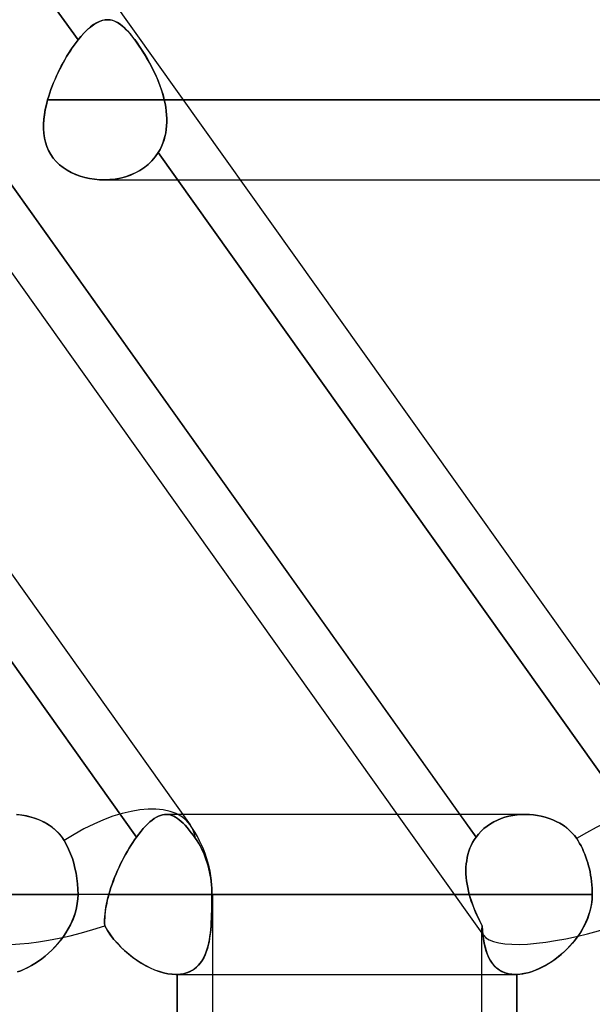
# Model space of a CAD drawing. Header units: millimetres. Extents: x -270 to 270, y -100 to 120.
# Tile 70 of 73: x 152.61 to 159.82, y 27.11 to 39.5. Entities that reach past the tile are written whole.
import ezdxf

# ---------------------------------------------------------------- set-up
doc = ezdxf.new("R2010")
doc.units = ezdxf.units.MM
doc.layers.add('MAIN-1', color=7, linetype='Continuous')
doc.layers.add('MAIN-2', color=7, linetype='Continuous')

msp = doc.modelspace()

# ---------------------------------------------------------------- linework, layer by layer
at = {"layer": 'MAIN-1'}
for p, q in [((140.507, 49.366), (154.755, 29.366)), ((146.919, 49.366), (161.167, 29.366)), ((212.583, 38.489), (154.667, 38.489)), ((152.241, 37.79), (158.15, 29.496)), ((151.674, 37.481), (157.363, 29.496)), ((153.678, 37.481), (153.677, 37.481)), ((153.677, 37.481), (153.677, 37.481)), ((153.679, 37.481), (153.678, 37.481)), ((153.678, 37.481), (153.678, 37.481)), ((153.678, 37.481), (153.678, 37.481)), ((153.678, 37.481), (153.678, 37.481)), ((155.385, 37.481), (211.575, 37.481)), ((152.569, 29.494), (152.621, 29.489)), ((152.621, 29.489), (152.672, 29.482)), ((158.972, 29.496), (154.662, 29.496)), ((158.975, 29.496), (159.026, 29.495)), ((159.026, 29.495), (159.076, 29.49)), ((159.076, 29.49), (159.126, 29.484)), ((152.672, 29.482), (152.723, 29.471)), ((152.723, 29.471), (152.773, 29.458)), ((152.773, 29.458), (152.822, 29.441)), ((152.822, 29.441), (152.87, 29.422)), ((152.87, 29.422), (152.916, 29.4)), ((152.916, 29.4), (152.961, 29.374)), ((152.961, 29.374), (153.003, 29.346)), ((159.126, 29.484), (159.176, 29.474)), ((159.176, 29.474), (159.225, 29.461)), ((159.225, 29.461), (159.273, 29.446)), ((159.273, 29.446), (159.319, 29.429)), ((159.319, 29.429), (159.365, 29.408)), ((159.365, 29.408), (159.409, 29.385)), ((159.409, 29.385), (159.451, 29.359)), ((153.003, 29.346), (153.043, 29.315)), ((153.043, 29.315), (153.08, 29.282)), ((153.08, 29.282), (153.114, 29.246)), ((153.114, 29.246), (153.144, 29.207)), ((159.451, 29.359), (159.491, 29.33)), ((159.491, 29.33), (159.528, 29.299)), ((159.528, 29.299), (159.562, 29.265)), ((159.562, 29.265), (159.593, 29.229)), ((153.144, 29.207), (153.171, 29.166)), ((153.171, 29.166), (153.2, 29.115)), ((159.593, 29.229), (159.621, 29.191)), ((159.621, 29.191), (159.64, 29.162)), ((159.64, 29.162), (159.658, 29.131)), ((159.658, 29.131), (159.676, 29.099)), ((153.2, 29.115), (153.227, 29.06)), ((153.227, 29.06), (153.252, 29.001)), ((153.252, 29.001), (153.274, 28.941)), ((159.676, 29.099), (159.693, 29.065)), ((159.693, 29.065), (159.709, 29.03)), ((159.709, 29.03), (159.724, 28.994)), ((159.724, 28.994), (159.738, 28.958)), ((153.274, 28.941), (153.292, 28.882)), ((153.292, 28.882), (153.307, 28.821)), ((159.738, 28.958), (159.75, 28.922)), ((159.75, 28.922), (159.762, 28.885)), ((159.762, 28.885), (159.772, 28.849)), ((153.307, 28.821), (153.321, 28.757)), ((153.321, 28.757), (153.331, 28.69)), ((159.772, 28.849), (159.781, 28.812)), ((159.781, 28.812), (159.79, 28.773)), ((159.79, 28.773), (159.797, 28.733)), ((153.331, 28.69), (153.339, 28.622)), ((153.339, 28.622), (153.343, 28.554)), ((159.797, 28.733), (159.804, 28.692)), ((159.804, 28.692), (159.809, 28.65)), ((159.809, 28.65), (159.813, 28.609)), ((153.343, 28.554), (153.345, 28.489)), ((159.813, 28.609), (159.816, 28.568)), ((159.816, 28.568), (159.817, 28.528)), ((159.817, 28.528), (159.818, 28.489)), ((153.345, 28.489), (-153.345, 28.489)), ((153.336, 28.375), (153.326, 28.319)), ((153.343, 28.432), (153.336, 28.375)), ((153.345, 28.489), (153.343, 28.432)), ((155.036, 28.489), (153.345, 28.489)), ((159.818, 28.489), (155.036, 28.489)), ((155.036, 28.489), (155.036, 2.267)), ((159.815, 28.427), (159.808, 28.366)), ((159.818, 28.489), (159.815, 28.427)), ((153.312, 28.264), (153.295, 28.21)), ((153.326, 28.319), (153.312, 28.264)), ((159.796, 28.306), (159.78, 28.247)), ((159.808, 28.366), (159.796, 28.306)), ((153.274, 28.157), (153.25, 28.105)), ((153.295, 28.21), (153.274, 28.157)), ((159.735, 28.132), (159.707, 28.077)), ((159.76, 28.189), (159.735, 28.132)), ((159.78, 28.247), (159.76, 28.189)), ((153.193, 28.006), (153.161, 27.959)), ((153.223, 28.055), (153.193, 28.006)), ((153.25, 28.105), (153.223, 28.055)), ((159.676, 28.023), (159.642, 27.972)), ((159.707, 28.077), (159.676, 28.023)), ((153.127, 27.913), (153.091, 27.87)), ((153.161, 27.959), (153.127, 27.913)), ((159.606, 27.922), (159.567, 27.875)), ((159.642, 27.972), (159.606, 27.922)), ((153.015, 27.788), (152.974, 27.75)), ((153.054, 27.828), (153.015, 27.788)), ((153.091, 27.87), (153.054, 27.828)), ((159.483, 27.786), (159.439, 27.745)), ((159.526, 27.829), (159.483, 27.786)), ((159.567, 27.875), (159.526, 27.829)), ((152.847, 27.648), (152.803, 27.619)), ((152.89, 27.68), (152.847, 27.648)), ((152.933, 27.714), (152.89, 27.68)), ((152.974, 27.75), (152.933, 27.714)), ((159.298, 27.638), (159.249, 27.607)), ((159.346, 27.671), (159.298, 27.638)), ((159.393, 27.707), (159.346, 27.671)), ((159.439, 27.745), (159.393, 27.707)), ((152.626, 27.529), (152.582, 27.513)), ((152.67, 27.547), (152.626, 27.529)), ((152.714, 27.568), (152.67, 27.547)), ((152.758, 27.593), (152.714, 27.568)), ((152.803, 27.619), (152.758, 27.593)), ((159.053, 27.516), (159.005, 27.502)), ((159.102, 27.534), (159.053, 27.516)), ((159.151, 27.555), (159.102, 27.534)), ((159.2, 27.58), (159.151, 27.555)), ((159.249, 27.607), (159.2, 27.58)), ((155.036, 27.481), (158.853, 27.481)), ((158.425, 27.481), (158.425, 19.496)), ((158.855, 27.481), (158.853, 27.481)), ((158.858, 27.481), (158.855, 27.481)), ((158.86, 27.481), (158.858, 27.481)), ((158.863, 27.481), (158.86, 27.481)), ((158.865, 27.481), (158.863, 27.481)), ((158.867, 27.481), (158.865, 27.481)), ((158.912, 27.485), (158.867, 27.481)), ((158.867, 27.481), (158.867, 19.496)), ((158.958, 27.492), (158.912, 27.485)), ((159.005, 27.502), (158.958, 27.492))]:
    msp.add_line(p, q, dxfattribs=at)
msp.add_arc((153.524, 28.489), 1.511, 0, 35.4663, dxfattribs=at)
for centre, start_param, end_param in [((153.524, 28.489), 0, 1.500816), ((159.936, 28.489), 0, 1.470986), ((153.524, 28.489), -0.003004, 0)]:
    msp.add_ellipse(centre, major_axis=(1.231, 0.877), ratio=0.501864, start_param=start_param, end_param=end_param, dxfattribs=at)
at = {"layer": 'MAIN-2'}
for p, q in [((147.229, 47.826), (153.345, 39.241)), ((153.345, 39.241), (147.229, 47.826)), ((153.504, 39.405), (153.465, 39.372)), ((153.489, 39.393), (153.524, 39.421)), ((153.542, 39.434), (153.504, 39.405)), ((153.524, 39.421), (153.558, 39.444)), ((153.579, 39.457), (153.542, 39.434)), ((153.558, 39.444), (153.592, 39.463)), ((153.615, 39.475), (153.579, 39.457)), ((153.592, 39.463), (153.624, 39.478)), ((153.651, 39.487), (153.615, 39.475)), ((153.624, 39.478), (153.657, 39.489)), ((153.686, 39.494), (153.651, 39.487)), ((153.657, 39.489), (153.688, 39.495)), ((153.72, 39.496), (153.686, 39.494)), ((153.688, 39.495), (153.719, 39.496)), ((153.719, 39.496), (153.747, 39.494)), ((153.751, 39.493), (153.72, 39.496)), ((153.747, 39.494), (153.774, 39.489)), ((153.782, 39.486), (153.751, 39.493)), ((153.774, 39.489), (153.801, 39.48)), ((153.813, 39.475), (153.782, 39.486)), ((153.801, 39.48), (153.828, 39.467)), ((153.844, 39.459), (153.813, 39.475)), ((153.828, 39.467), (153.856, 39.452)), ((153.875, 39.439), (153.844, 39.459)), ((153.856, 39.452), (153.883, 39.432)), ((153.906, 39.414), (153.875, 39.439)), ((153.883, 39.432), (153.911, 39.41)), ((153.938, 39.385), (153.906, 39.414)), ((153.911, 39.41), (153.94, 39.383)), ((153.385, 39.289), (153.345, 39.241)), ((153.345, 39.241), (153.381, 39.284)), ((153.381, 39.284), (153.417, 39.325)), ((153.425, 39.333), (153.385, 39.289)), ((153.417, 39.325), (153.454, 39.361)), ((153.465, 39.372), (153.425, 39.333)), ((153.454, 39.361), (153.489, 39.393)), ((153.971, 39.351), (153.938, 39.385)), ((153.94, 39.383), (153.969, 39.354)), ((153.969, 39.354), (153.998, 39.321)), ((154.004, 39.313), (153.971, 39.351)), ((153.998, 39.321), (154.028, 39.284)), ((154.038, 39.272), (154.004, 39.313)), ((154.028, 39.284), (154.059, 39.245)), ((153.272, 39.141), (153.296, 39.176)), ((153.297, 39.176), (153.273, 39.142)), ((153.296, 39.176), (153.321, 39.209)), ((153.321, 39.209), (153.297, 39.176)), ((153.321, 39.209), (153.345, 39.241)), ((153.345, 39.241), (153.321, 39.209)), ((154.073, 39.226), (154.038, 39.272)), ((154.059, 39.245), (154.089, 39.203)), ((154.108, 39.176), (154.073, 39.226)), ((154.089, 39.203), (154.121, 39.157)), ((154.144, 39.123), (154.108, 39.176)), ((154.121, 39.157), (154.153, 39.109)), ((153.202, 39.032), (153.179, 38.993)), ((153.179, 38.992), (153.202, 39.031)), ((153.225, 39.07), (153.202, 39.032)), ((153.202, 39.031), (153.225, 39.069)), ((153.225, 39.069), (153.248, 39.106)), ((153.249, 39.106), (153.225, 39.07)), ((153.248, 39.106), (153.272, 39.141)), ((153.273, 39.142), (153.249, 39.106)), ((154.179, 39.068), (154.144, 39.123)), ((154.153, 39.109), (154.184, 39.059)), ((154.213, 39.01), (154.179, 39.068)), ((154.184, 39.059), (154.215, 39.007)), ((153.114, 38.871), (153.135, 38.912)), ((153.136, 38.913), (153.115, 38.872)), ((153.135, 38.912), (153.157, 38.953)), ((153.157, 38.954), (153.136, 38.913)), ((153.179, 38.993), (153.157, 38.954)), ((153.157, 38.953), (153.179, 38.992)), ((154.247, 38.95), (154.213, 39.01)), ((154.215, 39.007), (154.245, 38.953)), ((154.245, 38.953), (154.274, 38.898)), ((154.28, 38.888), (154.247, 38.95)), ((153.075, 38.789), (153.056, 38.746)), ((153.056, 38.745), (153.074, 38.788)), ((153.074, 38.788), (153.094, 38.83)), ((153.094, 38.831), (153.075, 38.789)), ((153.115, 38.872), (153.094, 38.831)), ((153.094, 38.83), (153.114, 38.871)), ((154.274, 38.898), (154.302, 38.842)), ((154.311, 38.825), (154.28, 38.888)), ((154.302, 38.842), (154.329, 38.784)), ((154.34, 38.76), (154.311, 38.825)), ((154.329, 38.784), (154.354, 38.726)), ((153.021, 38.661), (153.005, 38.618)), ((153.005, 38.617), (153.021, 38.66)), ((153.038, 38.704), (153.021, 38.661)), ((153.021, 38.66), (153.038, 38.703)), ((153.056, 38.746), (153.038, 38.704)), ((153.038, 38.703), (153.056, 38.745)), ((154.367, 38.693), (154.34, 38.76)), ((154.354, 38.726), (154.376, 38.667)), ((154.391, 38.626), (154.367, 38.693)), ((154.376, 38.667), (154.397, 38.608)), ((152.99, 38.575), (152.976, 38.532)), ((152.976, 38.532), (152.99, 38.574)), ((153.005, 38.618), (152.99, 38.575)), ((152.99, 38.574), (153.005, 38.617)), ((154.412, 38.558), (154.391, 38.626)), ((154.397, 38.608), (154.415, 38.549)), ((154.431, 38.489), (154.412, 38.558)), ((154.415, 38.549), (154.431, 38.489)), ((152.933, 38.366), (152.947, 38.427)), ((152.947, 38.425), (152.933, 38.362)), ((152.947, 38.427), (152.963, 38.489)), ((152.963, 38.489), (152.947, 38.425)), ((152.963, 38.489), (152.976, 38.532)), ((152.976, 38.532), (152.963, 38.489)), ((210.567, 38.489), (152.963, 38.489)), ((152.963, 38.489), (210.567, 38.489)), ((154.431, 38.489), (212.583, 38.489)), ((154.667, 38.489), (154.431, 38.489)), ((154.441, 38.442), (154.431, 38.489)), ((154.431, 38.489), (154.441, 38.442)), ((154.449, 38.394), (154.441, 38.442)), ((154.441, 38.442), (154.449, 38.395)), ((152.922, 38.3), (152.914, 38.239)), ((152.915, 38.244), (152.923, 38.304)), ((152.933, 38.362), (152.922, 38.3)), ((152.923, 38.304), (152.933, 38.366)), ((154.449, 38.395), (154.456, 38.347)), ((154.456, 38.347), (154.449, 38.394)), ((154.46, 38.3), (154.456, 38.347)), ((154.456, 38.347), (154.46, 38.301)), ((154.46, 38.301), (154.462, 38.254)), ((154.462, 38.253), (154.46, 38.3)), ((152.91, 38.125), (152.911, 38.184)), ((152.911, 38.179), (152.91, 38.12)), ((152.911, 38.184), (152.915, 38.244)), ((152.914, 38.239), (152.911, 38.179)), ((154.46, 38.161), (154.456, 38.116)), ((154.46, 38.161), (154.462, 38.207)), ((154.462, 38.207), (154.46, 38.161)), ((154.462, 38.254), (154.462, 38.207)), ((154.462, 38.207), (154.462, 38.253)), ((152.914, 38.067), (152.91, 38.125)), ((152.91, 38.12), (152.914, 38.063)), ((152.922, 38.01), (152.914, 38.067)), ((152.914, 38.063), (152.922, 38.007)), ((154.449, 38.071), (154.439, 38.027)), ((154.439, 38.026), (154.449, 38.07)), ((154.456, 38.116), (154.449, 38.071)), ((154.449, 38.07), (154.456, 38.115)), ((154.456, 38.115), (154.46, 38.161)), ((152.934, 37.955), (152.922, 38.01)), ((152.922, 38.007), (152.934, 37.953)), ((152.951, 37.901), (152.934, 37.955)), ((152.934, 37.953), (152.952, 37.9)), ((154.396, 37.901), (154.413, 37.942)), ((154.413, 37.942), (154.396, 37.901)), ((154.413, 37.942), (154.427, 37.984)), ((154.428, 37.984), (154.413, 37.942)), ((154.427, 37.984), (154.439, 38.026)), ((154.439, 38.027), (154.428, 37.984)), ((147.967, 37.79), (154.08, 29.209)), ((154.08, 29.209), (147.967, 37.79)), ((158.355, 29.209), (152.241, 37.79)), ((152.974, 37.849), (152.951, 37.901)), ((152.952, 37.9), (152.974, 37.849)), ((153.001, 37.8), (152.974, 37.849)), ((152.974, 37.849), (153.001, 37.8)), ((153.034, 37.754), (153.001, 37.8)), ((153.001, 37.8), (153.034, 37.754)), ((154.355, 37.823), (154.318, 37.77)), ((154.318, 37.77), (154.355, 37.823)), ((154.377, 37.862), (154.355, 37.823)), ((154.355, 37.823), (154.377, 37.861)), ((154.355, 37.823), (160.47, 29.239)), ((160.47, 29.239), (154.355, 37.823)), ((154.377, 37.861), (154.396, 37.901)), ((154.396, 37.901), (154.377, 37.862)), ((153.071, 37.711), (153.034, 37.754)), ((153.034, 37.754), (153.071, 37.711)), ((153.113, 37.671), (153.071, 37.711)), ((153.071, 37.711), (153.112, 37.671)), ((153.112, 37.671), (153.158, 37.635)), ((153.159, 37.635), (153.113, 37.671)), ((154.179, 37.635), (154.23, 37.676)), ((154.23, 37.676), (154.18, 37.636)), ((154.276, 37.721), (154.23, 37.676)), ((154.23, 37.676), (154.276, 37.721)), ((154.318, 37.77), (154.276, 37.721)), ((154.276, 37.721), (154.318, 37.77)), ((153.158, 37.635), (153.208, 37.603)), ((153.208, 37.602), (153.159, 37.635)), ((153.208, 37.603), (153.26, 37.574)), ((153.261, 37.574), (153.208, 37.602)), ((153.26, 37.574), (153.315, 37.55)), ((153.316, 37.549), (153.261, 37.574)), ((153.315, 37.55), (153.372, 37.529)), ((153.373, 37.528), (153.316, 37.549)), ((154.007, 37.542), (153.944, 37.52)), ((154.005, 37.541), (154.066, 37.568)), ((154.068, 37.568), (154.007, 37.542)), ((154.066, 37.568), (154.124, 37.599)), ((154.125, 37.6), (154.068, 37.568)), ((154.124, 37.599), (154.179, 37.635)), ((154.18, 37.636), (154.125, 37.6)), ((153.372, 37.529), (153.43, 37.512)), ((153.431, 37.511), (153.373, 37.528)), ((153.43, 37.512), (153.49, 37.498)), ((153.491, 37.498), (153.431, 37.511)), ((153.49, 37.498), (153.551, 37.489)), ((153.552, 37.489), (153.491, 37.498)), ((153.551, 37.489), (153.614, 37.483)), ((153.614, 37.483), (153.552, 37.489)), ((153.677, 37.481), (153.614, 37.483)), ((153.614, 37.483), (153.677, 37.481)), ((153.674, 37.481), (155.385, 37.481)), ((153.677, 37.481), (153.744, 37.484)), ((153.746, 37.484), (153.679, 37.481)), ((153.744, 37.484), (153.811, 37.491)), ((153.813, 37.491), (153.746, 37.484)), ((153.811, 37.491), (153.877, 37.503)), ((153.879, 37.503), (153.813, 37.491)), ((153.877, 37.503), (153.942, 37.52)), ((153.944, 37.52), (153.879, 37.503)), ((153.942, 37.52), (154.005, 37.541)), ((152.636, 29.487), (152.577, 29.494)), ((154.383, 29.483), (154.408, 29.491)), ((154.408, 29.491), (154.383, 29.483)), ((154.408, 29.491), (154.432, 29.495)), ((154.432, 29.495), (154.408, 29.491)), ((154.432, 29.495), (154.457, 29.496)), ((154.457, 29.496), (154.432, 29.495)), ((154.662, 29.496), (154.456, 29.496)), ((154.457, 29.496), (154.48, 29.495)), ((154.48, 29.495), (154.457, 29.496)), ((154.48, 29.495), (154.503, 29.49)), ((154.503, 29.49), (154.48, 29.495)), ((154.503, 29.49), (154.526, 29.484)), ((154.526, 29.484), (154.503, 29.49)), ((157.363, 29.496), (158.447, 27.974)), ((158.15, 29.496), (158.355, 29.209)), ((158.871, 29.491), (158.819, 29.483)), ((158.819, 29.483), (158.871, 29.491)), ((158.923, 29.495), (158.871, 29.491)), ((158.871, 29.491), (158.923, 29.495)), ((158.975, 29.496), (158.923, 29.495)), ((158.923, 29.495), (158.975, 29.496)), ((159.026, 29.495), (158.975, 29.496)), ((159.076, 29.49), (159.026, 29.495)), ((159.126, 29.484), (159.076, 29.49)), ((152.696, 29.477), (152.636, 29.487)), ((152.754, 29.463), (152.696, 29.477)), ((152.811, 29.445), (152.754, 29.463)), ((152.866, 29.424), (152.811, 29.445)), ((152.92, 29.398), (152.866, 29.424)), ((152.971, 29.368), (152.92, 29.398)), ((153.019, 29.335), (152.971, 29.368)), ((154.195, 29.349), (154.223, 29.377)), ((154.223, 29.377), (154.195, 29.349)), ((154.223, 29.377), (154.251, 29.402)), ((154.251, 29.402), (154.223, 29.377)), ((154.251, 29.402), (154.278, 29.424)), ((154.278, 29.424), (154.251, 29.402)), ((154.278, 29.424), (154.305, 29.444)), ((154.305, 29.444), (154.278, 29.424)), ((154.305, 29.444), (154.331, 29.46)), ((154.331, 29.46), (154.305, 29.444)), ((154.331, 29.46), (154.357, 29.473)), ((154.357, 29.473), (154.331, 29.46)), ((154.357, 29.473), (154.383, 29.483)), ((154.383, 29.483), (154.357, 29.473)), ((154.526, 29.484), (154.549, 29.474)), ((154.549, 29.474), (154.526, 29.484)), ((154.549, 29.474), (154.572, 29.461)), ((154.572, 29.462), (154.549, 29.474)), ((154.596, 29.446), (154.572, 29.462)), ((154.572, 29.461), (154.596, 29.446)), ((154.596, 29.446), (154.619, 29.429)), ((154.619, 29.429), (154.596, 29.446)), ((154.619, 29.429), (154.643, 29.408)), ((154.643, 29.408), (154.619, 29.429)), ((154.643, 29.408), (154.668, 29.385)), ((154.668, 29.385), (154.643, 29.408)), ((154.668, 29.385), (154.693, 29.359)), ((154.693, 29.359), (154.668, 29.385)), ((158.535, 29.377), (158.493, 29.349)), ((158.493, 29.349), (158.535, 29.377)), ((158.578, 29.402), (158.535, 29.377)), ((158.535, 29.377), (158.578, 29.402)), ((158.623, 29.424), (158.578, 29.402)), ((158.578, 29.402), (158.624, 29.424)), ((158.67, 29.444), (158.623, 29.424)), ((158.624, 29.424), (158.67, 29.444)), ((158.719, 29.46), (158.67, 29.444)), ((158.67, 29.444), (158.719, 29.46)), ((158.768, 29.473), (158.719, 29.46)), ((158.719, 29.46), (158.768, 29.473)), ((158.819, 29.483), (158.768, 29.473)), ((158.768, 29.473), (158.819, 29.483)), ((159.176, 29.474), (159.126, 29.484)), ((159.225, 29.462), (159.176, 29.474)), ((159.273, 29.446), (159.225, 29.462)), ((159.319, 29.429), (159.273, 29.446)), ((159.365, 29.408), (159.319, 29.429)), ((159.409, 29.385), (159.365, 29.408)), ((159.451, 29.359), (159.409, 29.385)), ((153.063, 29.298), (153.019, 29.335)), ((153.103, 29.258), (153.063, 29.298)), ((153.14, 29.214), (153.103, 29.258)), ((154.08, 29.209), (154.109, 29.248)), ((154.109, 29.247), (154.08, 29.209)), ((154.109, 29.248), (154.138, 29.284)), ((154.138, 29.284), (154.109, 29.247)), ((154.138, 29.284), (154.166, 29.318)), ((154.166, 29.318), (154.138, 29.284)), ((154.166, 29.318), (154.195, 29.349)), ((154.195, 29.349), (154.166, 29.318)), ((154.693, 29.359), (154.718, 29.33)), ((154.718, 29.33), (154.693, 29.359)), ((154.718, 29.33), (154.744, 29.299)), ((154.744, 29.299), (154.718, 29.33)), ((154.744, 29.299), (154.771, 29.265)), ((154.77, 29.265), (154.744, 29.299)), ((154.797, 29.229), (154.77, 29.265)), ((154.771, 29.265), (154.798, 29.229)), ((158.355, 29.209), (158.385, 29.248)), ((158.385, 29.247), (158.355, 29.209)), ((158.418, 29.284), (158.385, 29.247)), ((158.385, 29.248), (158.418, 29.284)), ((158.454, 29.318), (158.418, 29.284)), ((158.418, 29.284), (158.454, 29.318)), ((158.493, 29.349), (158.454, 29.318)), ((158.454, 29.318), (158.493, 29.349)), ((159.49, 29.33), (159.451, 29.359)), ((159.527, 29.299), (159.49, 29.33)), ((159.561, 29.265), (159.527, 29.299)), ((159.593, 29.229), (159.561, 29.265)), ((153.171, 29.166), (153.14, 29.214)), ((153.2, 29.115), (153.171, 29.166)), ((154.034, 29.142), (154.011, 29.106)), ((154.011, 29.106), (154.034, 29.141)), ((154.034, 29.141), (154.057, 29.176)), ((154.057, 29.176), (154.034, 29.142)), ((154.057, 29.176), (154.08, 29.209)), ((154.08, 29.209), (154.057, 29.176)), ((154.825, 29.191), (154.797, 29.229)), ((154.798, 29.229), (154.825, 29.191)), ((154.825, 29.191), (154.845, 29.162)), ((154.845, 29.162), (154.825, 29.191)), ((154.845, 29.162), (154.864, 29.131)), ((154.864, 29.131), (154.845, 29.162)), ((154.864, 29.131), (154.882, 29.099)), ((154.882, 29.099), (154.864, 29.131)), ((158.312, 29.142), (158.294, 29.106)), ((158.294, 29.106), (158.312, 29.141)), ((158.332, 29.176), (158.312, 29.142)), ((158.312, 29.141), (158.332, 29.176)), ((158.355, 29.209), (158.332, 29.176)), ((158.332, 29.176), (158.355, 29.209)), ((159.621, 29.191), (159.593, 29.229)), ((159.64, 29.162), (159.621, 29.191)), ((159.658, 29.131), (159.64, 29.162)), ((159.676, 29.099), (159.658, 29.131)), ((153.227, 29.06), (153.2, 29.115)), ((153.252, 29.001), (153.227, 29.06)), ((153.274, 28.941), (153.252, 29.001)), ((153.944, 28.993), (153.922, 28.954)), ((153.923, 28.954), (153.944, 28.993)), ((153.944, 28.993), (153.966, 29.032)), ((153.966, 29.032), (153.944, 28.993)), ((153.966, 29.032), (153.988, 29.069)), ((153.988, 29.069), (153.966, 29.032)), ((153.988, 29.069), (154.011, 29.106)), ((154.011, 29.106), (153.988, 29.069)), ((154.882, 29.099), (154.9, 29.065)), ((154.9, 29.065), (154.882, 29.099)), ((154.9, 29.065), (154.917, 29.03)), ((154.917, 29.03), (154.9, 29.065)), ((154.917, 29.03), (154.933, 28.994)), ((154.933, 28.994), (154.917, 29.03)), ((154.933, 28.994), (154.947, 28.958)), ((154.947, 28.958), (154.933, 28.994)), ((158.253, 28.993), (158.244, 28.954)), ((158.244, 28.954), (158.253, 28.993)), ((158.265, 29.032), (158.253, 28.993)), ((158.253, 28.993), (158.265, 29.032)), ((158.278, 29.069), (158.265, 29.032)), ((158.265, 29.032), (158.278, 29.069)), ((158.294, 29.106), (158.278, 29.069)), ((158.278, 29.069), (158.294, 29.106)), ((159.693, 29.065), (159.676, 29.099)), ((159.709, 29.03), (159.693, 29.065)), ((159.724, 28.994), (159.709, 29.03)), ((159.738, 28.958), (159.724, 28.994)), ((153.292, 28.882), (153.274, 28.941)), ((153.307, 28.821), (153.292, 28.882)), ((153.861, 28.831), (153.881, 28.872)), ((153.881, 28.872), (153.861, 28.831)), ((153.881, 28.872), (153.902, 28.913)), ((153.902, 28.913), (153.881, 28.872)), ((153.902, 28.913), (153.923, 28.954)), ((153.922, 28.954), (153.902, 28.913)), ((154.947, 28.958), (154.96, 28.922)), ((154.96, 28.922), (154.947, 28.958)), ((154.96, 28.922), (154.972, 28.885)), ((154.972, 28.885), (154.96, 28.922)), ((154.972, 28.885), (154.983, 28.849)), ((154.983, 28.849), (154.972, 28.885)), ((158.231, 28.872), (158.228, 28.831)), ((158.228, 28.831), (158.231, 28.872)), ((158.237, 28.913), (158.231, 28.872)), ((158.231, 28.872), (158.237, 28.913)), ((158.244, 28.954), (158.237, 28.913)), ((158.237, 28.913), (158.244, 28.954)), ((159.75, 28.922), (159.738, 28.958)), ((159.762, 28.885), (159.75, 28.922)), ((159.772, 28.849), (159.762, 28.885)), ((153.321, 28.757), (153.307, 28.821)), ((153.331, 28.69), (153.321, 28.757)), ((153.806, 28.704), (153.824, 28.746)), ((153.824, 28.746), (153.806, 28.704)), ((153.824, 28.746), (153.842, 28.789)), ((153.842, 28.789), (153.824, 28.746)), ((153.842, 28.789), (153.861, 28.831)), ((153.861, 28.831), (153.842, 28.789)), ((154.983, 28.849), (154.992, 28.812)), ((154.992, 28.812), (154.983, 28.849)), ((154.992, 28.812), (155.001, 28.773)), ((155.001, 28.773), (154.992, 28.812)), ((155.001, 28.773), (155.009, 28.733)), ((155.009, 28.733), (155.001, 28.773)), ((158.228, 28.831), (158.227, 28.789)), ((158.227, 28.789), (158.228, 28.831)), ((158.227, 28.789), (158.228, 28.746)), ((158.228, 28.746), (158.227, 28.789)), ((158.228, 28.746), (158.231, 28.704)), ((158.231, 28.704), (158.228, 28.746)), ((159.781, 28.812), (159.772, 28.849)), ((159.79, 28.773), (159.781, 28.812)), ((159.797, 28.733), (159.79, 28.773)), ((153.339, 28.622), (153.331, 28.69)), ((153.343, 28.554), (153.339, 28.622)), ((153.774, 28.618), (153.789, 28.661)), ((153.79, 28.661), (153.774, 28.618)), ((153.789, 28.661), (153.806, 28.704)), ((153.806, 28.704), (153.79, 28.661)), ((155.009, 28.733), (155.016, 28.692)), ((155.016, 28.692), (155.009, 28.733)), ((155.016, 28.692), (155.022, 28.65)), ((155.022, 28.65), (155.016, 28.692)), ((155.022, 28.65), (155.026, 28.609)), ((155.026, 28.609), (155.022, 28.65)), ((158.231, 28.704), (158.235, 28.661)), ((158.235, 28.661), (158.231, 28.704)), ((158.235, 28.661), (158.242, 28.618)), ((158.242, 28.618), (158.235, 28.661)), ((159.804, 28.692), (159.797, 28.733)), ((159.809, 28.65), (159.804, 28.692)), ((159.813, 28.609), (159.809, 28.65)), ((153.345, 28.489), (153.343, 28.554)), ((153.733, 28.489), (153.745, 28.532)), ((153.745, 28.532), (153.733, 28.489)), ((153.745, 28.532), (153.759, 28.575)), ((153.759, 28.575), (153.745, 28.532)), ((153.759, 28.575), (153.774, 28.618)), ((153.774, 28.618), (153.759, 28.575)), ((155.026, 28.609), (155.029, 28.568)), ((155.029, 28.568), (155.026, 28.609)), ((155.029, 28.568), (155.03, 28.528)), ((155.03, 28.528), (155.029, 28.568)), ((155.03, 28.528), (155.031, 28.489)), ((155.031, 28.489), (155.03, 28.528)), ((158.242, 28.618), (158.25, 28.575)), ((158.25, 28.575), (158.242, 28.618)), ((158.25, 28.575), (158.259, 28.532)), ((158.259, 28.532), (158.25, 28.575)), ((158.259, 28.532), (158.27, 28.489)), ((158.27, 28.489), (158.259, 28.532)), ((159.816, 28.568), (159.813, 28.609)), ((159.817, 28.528), (159.816, 28.568)), ((159.818, 28.489), (159.817, 28.528)), ((-153.345, 28.489), (153.345, 28.489)), ((153.326, 28.319), (153.336, 28.375)), ((153.336, 28.375), (153.343, 28.432)), ((153.343, 28.432), (153.345, 28.489)), ((155.036, 28.489), (153.345, 28.489)), ((153.706, 28.379), (153.699, 28.342)), ((153.703, 28.366), (153.712, 28.406)), ((153.714, 28.415), (153.706, 28.379)), ((153.712, 28.406), (153.722, 28.447)), ((153.723, 28.452), (153.714, 28.415)), ((153.722, 28.447), (153.733, 28.489)), ((153.733, 28.489), (153.723, 28.452)), ((158.27, 28.489), (153.733, 28.489)), ((153.733, 28.489), (158.27, 28.489)), ((155.03, 28.386), (155.031, 28.437)), ((155.031, 28.429), (155.03, 28.371)), ((155.03, 28.335), (155.03, 28.386)), ((155.031, 28.489), (159.818, 28.489)), ((155.031, 28.437), (155.031, 28.489)), ((155.036, 28.489), (155.031, 28.489)), ((155.031, 28.489), (155.031, 28.429)), ((158.27, 28.489), (158.281, 28.452)), ((158.282, 28.447), (158.27, 28.489)), ((158.281, 28.452), (158.292, 28.415)), ((158.295, 28.406), (158.282, 28.447)), ((158.292, 28.415), (158.305, 28.379)), ((158.309, 28.366), (158.295, 28.406)), ((158.305, 28.379), (158.318, 28.342)), ((159.803, 28.335), (159.811, 28.386)), ((159.811, 28.386), (159.816, 28.437)), ((159.816, 28.437), (159.818, 28.489)), ((153.294, 28.209), (153.312, 28.264)), ((153.312, 28.264), (153.326, 28.319)), ((153.688, 28.269), (153.684, 28.233)), ((153.685, 28.246), (153.69, 28.285)), ((153.692, 28.306), (153.688, 28.269)), ((153.69, 28.285), (153.696, 28.325)), ((153.699, 28.342), (153.692, 28.306)), ((153.696, 28.325), (153.703, 28.366)), ((155.028, 28.256), (155.026, 28.199)), ((155.027, 28.235), (155.029, 28.284)), ((155.029, 28.313), (155.028, 28.256)), ((155.03, 28.371), (155.029, 28.313)), ((155.029, 28.284), (155.03, 28.335)), ((158.325, 28.325), (158.309, 28.366)), ((158.318, 28.342), (158.332, 28.306)), ((158.341, 28.285), (158.325, 28.325)), ((158.332, 28.306), (158.347, 28.269)), ((158.358, 28.246), (158.341, 28.285)), ((158.347, 28.269), (158.363, 28.233)), ((159.776, 28.235), (159.791, 28.284)), ((159.791, 28.284), (159.803, 28.335)), ((153.249, 28.105), (153.273, 28.156)), ((153.273, 28.156), (153.294, 28.209)), ((153.68, 28.168), (153.682, 28.206)), ((153.681, 28.198), (153.68, 28.162)), ((153.68, 28.13), (153.68, 28.168)), ((153.68, 28.162), (153.68, 28.127)), ((153.681, 28.092), (153.68, 28.13)), ((153.68, 28.127), (153.681, 28.092)), ((153.684, 28.233), (153.681, 28.198)), ((153.682, 28.206), (153.685, 28.246)), ((155.023, 28.144), (155.019, 28.091)), ((155.019, 28.092), (155.023, 28.138)), ((155.026, 28.199), (155.023, 28.144)), ((155.023, 28.138), (155.025, 28.186)), ((155.025, 28.186), (155.027, 28.235)), ((158.376, 28.206), (158.358, 28.246)), ((158.363, 28.233), (158.38, 28.198)), ((158.394, 28.168), (158.376, 28.206)), ((158.38, 28.198), (158.397, 28.162)), ((158.413, 28.13), (158.394, 28.168)), ((158.397, 28.162), (158.415, 28.127)), ((158.433, 28.092), (158.413, 28.13)), ((158.415, 28.127), (158.433, 28.092)), ((159.716, 28.092), (159.738, 28.138)), ((159.738, 28.138), (159.759, 28.186)), ((159.759, 28.186), (159.776, 28.235)), ((153.161, 27.958), (153.193, 28.005)), ((153.193, 28.005), (153.222, 28.054)), ((153.222, 28.054), (153.249, 28.105)), ((153.716, 28.034), (153.681, 28.092)), ((153.681, 28.092), (153.715, 28.036)), ((153.715, 28.036), (153.753, 27.981)), ((153.755, 27.977), (153.716, 28.034)), ((155.005, 27.96), (155.011, 28.003)), ((155.015, 28.039), (155.009, 27.989)), ((155.011, 28.003), (155.016, 28.047)), ((155.019, 28.091), (155.015, 28.039)), ((155.016, 28.047), (155.019, 28.092)), ((158.425, 28.044), (158.425, 27.481)), ((158.437, 28.034), (158.433, 28.092)), ((158.433, 28.092), (158.437, 28.036)), ((158.437, 28.036), (158.442, 27.981)), ((158.443, 27.977), (158.437, 28.034)), ((159.634, 27.96), (159.663, 28.003)), ((159.663, 28.003), (159.691, 28.047)), ((159.691, 28.047), (159.716, 28.092)), ((153.091, 27.869), (153.127, 27.913)), ((153.127, 27.913), (153.161, 27.958)), ((153.753, 27.981), (153.793, 27.928)), ((153.797, 27.923), (153.755, 27.977)), ((153.793, 27.928), (153.836, 27.878)), ((153.841, 27.872), (153.797, 27.923)), ((153.836, 27.878), (153.881, 27.83)), ((154.982, 27.84), (154.991, 27.879)), ((154.994, 27.894), (154.984, 27.849)), ((154.991, 27.879), (154.998, 27.919)), ((155.002, 27.94), (154.994, 27.894)), ((154.998, 27.919), (155.005, 27.96)), ((155.009, 27.989), (155.002, 27.94)), ((158.442, 27.981), (158.449, 27.928)), ((158.45, 27.923), (158.443, 27.977)), ((158.449, 27.928), (158.457, 27.878)), ((158.458, 27.872), (158.45, 27.923)), ((158.457, 27.878), (158.468, 27.83)), ((159.536, 27.84), (159.57, 27.879)), ((159.57, 27.879), (159.603, 27.919)), ((159.603, 27.919), (159.634, 27.96)), ((152.974, 27.75), (153.014, 27.787)), ((153.014, 27.787), (153.053, 27.827)), ((153.053, 27.827), (153.091, 27.869)), ((153.888, 27.823), (153.841, 27.872)), ((153.881, 27.83), (153.929, 27.784)), ((153.937, 27.777), (153.888, 27.823)), ((153.929, 27.784), (153.98, 27.74)), ((153.988, 27.733), (153.937, 27.777)), ((154.959, 27.766), (154.944, 27.728)), ((154.947, 27.735), (154.96, 27.768)), ((154.973, 27.807), (154.959, 27.766)), ((154.96, 27.768), (154.972, 27.804)), ((154.972, 27.804), (154.982, 27.84)), ((154.984, 27.849), (154.973, 27.807)), ((158.469, 27.823), (158.458, 27.872)), ((158.468, 27.83), (158.48, 27.784)), ((158.482, 27.777), (158.469, 27.823)), ((158.48, 27.784), (158.495, 27.74)), ((158.498, 27.733), (158.482, 27.777)), ((159.427, 27.735), (159.464, 27.768)), ((159.464, 27.768), (159.501, 27.804)), ((159.501, 27.804), (159.536, 27.84)), ((152.803, 27.619), (152.846, 27.648)), ((152.846, 27.648), (152.89, 27.68)), ((152.89, 27.68), (152.932, 27.714)), ((152.932, 27.714), (152.974, 27.75)), ((153.98, 27.74), (154.032, 27.698)), ((154.04, 27.692), (153.988, 27.733)), ((154.032, 27.698), (154.086, 27.66)), ((154.094, 27.654), (154.04, 27.692)), ((154.086, 27.66), (154.141, 27.624)), ((154.148, 27.62), (154.094, 27.654)), ((154.88, 27.619), (154.899, 27.645)), ((154.908, 27.658), (154.887, 27.627)), ((154.899, 27.645), (154.917, 27.673)), ((154.927, 27.692), (154.908, 27.658)), ((154.917, 27.673), (154.933, 27.703)), ((154.944, 27.728), (154.927, 27.692)), ((154.933, 27.703), (154.947, 27.735)), ((158.495, 27.74), (158.513, 27.698)), ((158.516, 27.692), (158.498, 27.733)), ((158.513, 27.698), (158.533, 27.66)), ((158.536, 27.654), (158.516, 27.692)), ((158.533, 27.66), (158.556, 27.624)), ((158.56, 27.62), (158.536, 27.654)), ((159.268, 27.619), (159.309, 27.645)), ((159.309, 27.645), (159.349, 27.673)), ((159.349, 27.673), (159.388, 27.703)), ((159.388, 27.703), (159.427, 27.735)), ((152.582, 27.513), (152.625, 27.529)), ((152.625, 27.529), (152.669, 27.547)), ((152.669, 27.547), (152.714, 27.568)), ((152.714, 27.568), (152.758, 27.593)), ((152.758, 27.593), (152.803, 27.619)), ((154.141, 27.624), (154.197, 27.592)), ((154.204, 27.589), (154.148, 27.62)), ((154.197, 27.592), (154.253, 27.564)), ((154.259, 27.561), (154.204, 27.589)), ((154.253, 27.564), (154.309, 27.539)), ((154.314, 27.537), (154.259, 27.561)), ((154.309, 27.539), (154.365, 27.519)), ((154.369, 27.517), (154.314, 27.537)), ((154.365, 27.519), (154.421, 27.502)), ((154.423, 27.502), (154.369, 27.517)), ((154.697, 27.497), (154.728, 27.507)), ((154.746, 27.514), (154.711, 27.501)), ((154.728, 27.507), (154.758, 27.52)), ((154.779, 27.531), (154.746, 27.514)), ((154.758, 27.52), (154.785, 27.535)), ((154.809, 27.55), (154.779, 27.531)), ((154.785, 27.535), (154.812, 27.552)), ((154.837, 27.573), (154.809, 27.55)), ((154.812, 27.552), (154.836, 27.572)), ((154.836, 27.572), (154.859, 27.594)), ((154.863, 27.599), (154.837, 27.573)), ((154.859, 27.594), (154.88, 27.619)), ((154.887, 27.627), (154.863, 27.599)), ((158.556, 27.624), (158.583, 27.592)), ((158.586, 27.589), (158.56, 27.62)), ((158.583, 27.592), (158.612, 27.564)), ((158.615, 27.561), (158.586, 27.589)), ((158.612, 27.564), (158.645, 27.539)), ((158.648, 27.537), (158.615, 27.561)), ((158.645, 27.539), (158.68, 27.519)), ((158.683, 27.517), (158.648, 27.537)), ((158.68, 27.519), (158.719, 27.502)), ((158.721, 27.502), (158.683, 27.517)), ((158.982, 27.497), (159.022, 27.507)), ((159.022, 27.507), (159.063, 27.52)), ((159.063, 27.52), (159.103, 27.535)), ((159.103, 27.535), (159.144, 27.552)), ((159.144, 27.552), (159.186, 27.572)), ((159.186, 27.572), (159.227, 27.594)), ((159.227, 27.594), (159.268, 27.619)), ((154.421, 27.502), (154.475, 27.491)), ((154.477, 27.49), (154.423, 27.502)), ((154.475, 27.491), (154.528, 27.484)), ((154.529, 27.484), (154.477, 27.49)), ((154.528, 27.484), (154.578, 27.481)), ((154.578, 27.481), (154.529, 27.484)), ((154.581, 27.481), (154.578, 27.481)), ((154.578, 27.481), (154.581, 27.481)), ((154.578, 27.481), (155.036, 27.481)), ((154.583, 27.481), (154.581, 27.481)), ((154.581, 27.481), (154.583, 27.481)), ((154.586, 27.481), (154.583, 27.481)), ((154.583, 27.481), (154.586, 27.481)), ((154.588, 27.481), (154.586, 27.481)), ((154.586, 27.481), (154.588, 27.481)), ((154.591, 27.481), (154.588, 27.481)), ((154.588, 27.481), (154.591, 27.481)), ((154.593, 27.481), (154.591, 27.481)), ((154.591, 27.481), (154.593, 27.481)), ((154.593, 27.481), (154.629, 27.484)), ((154.634, 27.484), (154.593, 27.481)), ((154.593, 27.481), (154.593, 19.496)), ((154.593, 19.496), (154.593, 27.481)), ((154.629, 27.484), (154.663, 27.489)), ((154.673, 27.491), (154.634, 27.484)), ((154.663, 27.489), (154.697, 27.497)), ((154.711, 27.501), (154.673, 27.491)), ((158.719, 27.502), (158.761, 27.491)), ((158.763, 27.49), (158.721, 27.502)), ((158.761, 27.491), (158.806, 27.484)), ((158.807, 27.484), (158.763, 27.49)), ((158.806, 27.484), (158.853, 27.481)), ((158.853, 27.481), (158.807, 27.484)), ((158.853, 27.481), (158.855, 27.481)), ((158.855, 27.481), (158.858, 27.481)), ((158.858, 27.481), (158.86, 27.481)), ((158.86, 27.481), (158.863, 27.481)), ((158.863, 27.481), (158.865, 27.481)), ((158.865, 27.481), (158.867, 27.481)), ((158.867, 27.481), (158.905, 27.484)), ((158.867, 19.496), (158.867, 27.481)), ((158.905, 27.484), (158.943, 27.489)), ((158.943, 27.489), (158.982, 27.497))]:
    msp.add_line(p, q, dxfattribs=at)
for centre, major_axis, ratio, start_param, end_param in [((153.524, 28.489), (1.231, 0.877), 0.501864, 0, 1.500816), ((159.936, 28.489), (1.231, 0.877), 0.501864, 0, 1.470986), ((153.524, 28.489), (1.231, 0.877), 0.501864, -0.243559, -0.003004), ((153.524, 28.489), (1.231, 0.877), 0.501864, -0.243559, -0.003004), ((153.524, 28.489), (-1.506, -0.481), 0.269104, 0.084075, 1.589012), ((153.524, 28.489), (-1.506, -0.481), 0.269104, 0.084075, 1.589012), ((159.936, 28.489), (-1.506, -0.481), 0.269104, -0.1899, -0.088764), ((159.936, 28.489), (-1.506, -0.481), 0.269104, -0.1899, -0.088764), ((159.936, 28.489), (-1.506, -0.481), 0.269104, -0.088764, 0.085122), ((159.936, 28.489), (-1.506, -0.481), 0.269104, -0.088764, 0.085122), ((159.936, 28.489), (-1.506, -0.481), 0.269104, 0.085122, 1.554402), ((159.936, 28.489), (-1.506, -0.481), 0.269104, 0.085122, 1.554402)]:
    msp.add_ellipse(centre, major_axis=major_axis, ratio=ratio, start_param=start_param, end_param=end_param, dxfattribs=at)

doc.saveas('drawing.dxf')
